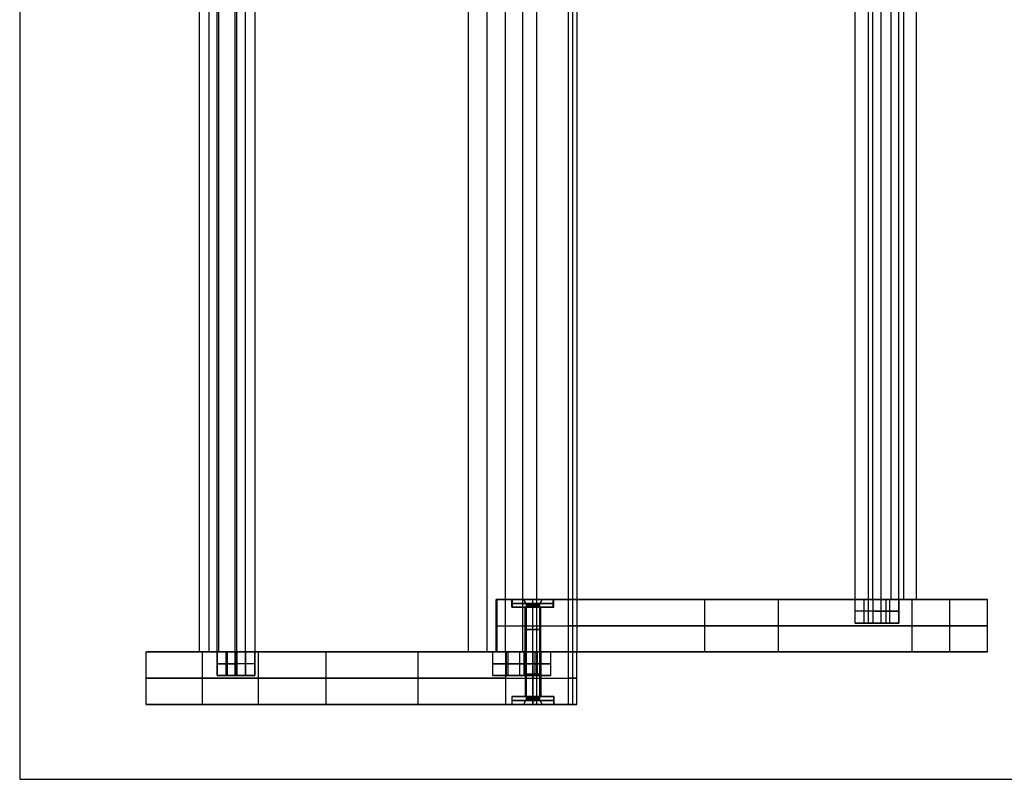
# Model space of a CAD drawing. Header units: millimetres. Extents: x -650 to 650, y -314 to 316.
# Tile 1 of 20: x -650 to -275, y -314 to -25. Entities that reach past the tile are written whole.
import ezdxf

# ---------------------------------------------------------------- set-up
doc = ezdxf.new("R2010")
doc.units = ezdxf.units.MM
doc.layers.add('Default', color=7, linetype='Continuous', true_color=0x000000)

msp = doc.modelspace()

# ---------------------------------------------------------------- linework, layer by layer
at = {"layer": 'Default'}
for p, q in [((-564.08, 283.45, 124.49), (-564.08, -274.55, 124.49)), ((-577.83, 274.45, 127.1), (-577.83, -265.55, 127.1)), ((-574.68, -274.55, 106.14), (-574.68, 274.45, 106.14)), ((-567.23, -274.55, 145.44), (-567.23, 274.45, 145.44)), ((-471.95, 274.45, 686.17), (-471.95, -265.55, 686.17)), ((-458.34, -265.55, 645.19), (-458.34, 274.45, 645.19)), ((-452.93, -265.55, 723.25), (-452.93, 274.45, 723.25)), ((-439.32, 274.45, 682.26), (-439.32, -265.55, 682.26)), ((-326.8, 263.45, 123.92), (-326.8, -254.55, 123.92)), ((-315.11, -245.55, 106.25), (-315.11, 263.45, 106.25)), ((-324.92, -245.55, 145.03), (-324.92, 254.45, 145.03)), ((-313.23, 254.45, 127.36), (-313.23, -245.55, 127.36)), ((-468.44, -265.55, 628.16), (-468.44, -245.55, 628.16)), ((-457.94, -245.55, 628.16), (-462.44, -245.55, 628.16)), ((-462.44, -248.55, 628.16), (-462.44, -245.55, 628.16)), ((-450.94, -245.55, 628.16), (-457.94, -245.55, 628.16)), ((-454.44, -245.55, 624.66), (-454.44, -245.55, 631.66)), ((-454.44, -248.55, 636.16), (-454.44, -245.55, 636.16)), ((-454.44, -245.55, 620.16), (-454.44, -245.55, 624.66)), ((-454.44, -245.55, 631.66), (-454.44, -245.55, 636.16)), ((-454.44, -248.55, 620.16), (-454.44, -245.55, 620.16)), ((-454.44, -265.55, 642.16), (-454.44, -245.55, 642.16)), ((-454.44, -248.55, 636.16), (-454.44, -245.55, 636.16)), ((-454.44, -248.55, 620.16), (-454.44, -245.55, 620.16)), ((-446.44, -245.55, 628.16), (-450.94, -245.55, 628.16)), ((-446.44, -248.55, 628.16), (-446.44, -245.55, 628.16)), ((-362.78, -245.55, 323.13), (-391.67, -245.55, 323.13)), ((-389.08, -245.55, 312.9), (-389.08, -265.55, 312.9)), ((-376.35, -245.55, 262.64), (-376.35, -245.55, 376.74)), ((-361.06, -245.55, 316.34), (-361.06, -265.55, 316.34)), ((-328.31, -254.55, 144.17), (-328.31, -245.55, 144.17)), ((-326.8, -245.55, 123.92), (-326.8, -254.55, 123.92)), ((-320.23, -245.55, 126.5), (-313.01, -245.55, 126.5)), ((-320.01, -245.55, 125.64), (-320.04, -254.55, 125.63)), ((-320.01, -245.55, 125.64), (-320.01, -254.55, 125.64)), ((-318.5, -254.55, 105.39), (-318.5, -245.55, 105.39)), ((-316.62, -245.55, 112.24), (-316.62, -245.55, 140.76)), ((-295.7, -265.55, 1.08), (-295.7, -245.55, 1.08)), ((-462.44, -248.55, 628.16), (-456.94, -248.55, 628.16)), ((-457.44, -248.55, 628.16), (-462.44, -248.55, 628.16)), ((-457.44, -265.55, 628.16), (-457.44, -248.55, 628.16)), ((-454.44, -283.55, 630.66), (-454.44, -247.55, 630.66)), ((-454.44, -283.55, 625.67), (-454.44, -247.55, 625.67)), ((-454.44, -248.55, 630.66), (-454.44, -247.55, 630.66)), ((-454.44, -248.55, 625.67), (-454.44, -247.55, 625.67)), ((-454.44, -248.55, 620.16), (-454.44, -248.55, 625.67)), ((-454.44, -248.55, 630.66), (-454.44, -248.55, 636.16)), ((-454.44, -265.55, 631.16), (-454.44, -248.55, 631.16)), ((-454.44, -248.55, 620.16), (-454.44, -248.55, 625.16)), ((-454.44, -248.55, 631.16), (-454.44, -248.55, 636.16)), ((-454.44, -265.55, 625.16), (-454.44, -248.55, 625.16)), ((-451.94, -248.55, 628.16), (-446.44, -248.55, 628.16)), ((-446.44, -248.55, 628.16), (-451.44, -248.55, 628.16)), ((-451.44, -265.55, 628.16), (-451.44, -248.55, 628.16)), ((-324.92, -250.05, 145.03), (-331.71, -250.05, 143.31)), ((-321.89, -250.05, 104.53), (-331.71, -250.05, 143.31)), ((-315.12, -250.05, 106.25), (-324.93, -250.05, 145.02)), ((-324.92, -250.05, 145.03), (-315.11, -250.05, 106.25)), ((-321.89, -250.05, 104.53), (-315.11, -250.05, 106.25)), ((-319.8, -254.55, 124.78), (-327.02, -254.55, 124.78)), ((-327.02, -254.55, 124.78), (-319.82, -254.55, 124.78)), ((-323.42, -254.55, 110.57), (-323.42, -254.55, 138.99)), ((-323.41, -254.55, 110.52), (-323.41, -254.55, 139.04)), ((-468.01, -255.55, 624.73), (-310.14, -255.55, 1.08)), ((-281.26, -255.55, 1.08), (-440.87, -255.55, 631.6)), ((-310.14, -255.55, 1.08), (-281.26, -255.55, 1.08)), ((-580.32, -285.55, 1.08), (-580.32, -265.55, 1.08)), ((-577.96, -265.55, 126.44), (-570.83, -265.55, 126.44)), ((-574.39, -265.55, 107.63), (-574.39, -265.55, 145.25)), ((-571.24, -274.55, 105.49), (-571.24, -265.55, 105.49)), ((-570.95, -265.55, 125.79), (-570.95, -274.55, 125.79)), ((-570.95, -265.55, 125.79), (-570.95, -274.55, 125.79)), ((-564.08, -265.55, 124.49), (-564.08, -274.55, 124.49)), ((-563.79, -274.55, 144.79), (-563.79, -265.55, 144.79)), ((-533.31, -265.55, 362.17), (-533.31, -285.55, 362.17)), ((-490.57, -265.55, 362.17), (-533.31, -265.55, 362.17)), ((-519.7, -265.55, 208.33), (-519.7, -265.55, 434.04)), ((-498.33, -265.55, 321.18), (-498.33, -285.55, 321.18)), ((-472.69, -265.55, 682.26), (-464.55, -265.55, 682.26)), ((-464.61, -265.55, 681.97), (-464.61, -274.55, 681.97)), ((-464.61, -265.55, 681.97), (-464.61, -274.55, 681.97)), ((-463.83, -274.55, 653.83), (-463.83, -265.55, 653.83)), ((-463.83, -274.55, 653.83), (-463.83, -265.55, 653.83)), ((-458.34, -265.55, 645.19), (-458.34, -265.55, 652.79)), ((-458.34, -265.55, 708.77), (-458.34, -265.55, 723.25)), ((-457.44, -265.55, 628.16), (-457.44, -282.55, 628.16)), ((-454.44, -265.55, 625.16), (-454.44, -282.55, 625.16)), ((-454.44, -265.55, 631.16), (-454.44, -282.55, 631.16)), ((-453.59, -274.55, 707.87), (-453.59, -265.55, 707.87)), ((-453.59, -274.55, 707.87), (-453.59, -265.55, 707.87)), ((-452.93, -285.55, 723.25), (-452.93, -265.55, 723.25)), ((-452.81, -265.55, 679.73), (-452.81, -274.55, 679.73)), ((-452.81, -265.55, 679.73), (-452.81, -274.55, 679.73)), ((-452.34, -265.55, 682.26), (-439.32, -265.55, 682.26)), ((-451.44, -265.55, 628.16), (-451.44, -282.55, 628.16)), ((-439.32, -265.55, 682.26), (-439.32, -285.55, 682.26)), ((-391.67, -265.55, 323.13), (-362.78, -265.55, 323.13)), ((-376.35, -265.55, 262.64), (-376.35, -265.55, 376.74)), ((-574.68, -270.05, 106.14), (-567.8, -270.05, 104.84)), ((-574.68, -270.05, 106.14), (-567.23, -270.05, 145.44)), ((-567.23, -270.05, 145.44), (-574.68, -270.05, 106.14)), ((-560.36, -270.05, 144.14), (-567.8, -270.05, 104.84)), ((-560.36, -270.05, 144.14), (-567.23, -270.05, 145.44)), ((-457.93, -270.05, 652.71), (-469.72, -270.05, 654.95)), ((-459.49, -270.05, 708.99), (-469.72, -270.05, 654.95)), ((-469.72, -270.05, 654.95), (-459.49, -270.05, 708.99)), ((-469.72, -270.05, 654.95), (-457.93, -270.05, 652.71)), ((-459.49, -270.05, 708.99), (-447.7, -270.05, 706.75)), ((-447.7, -270.05, 706.75), (-459.49, -270.05, 708.99)), ((-457.93, -270.05, 652.71), (-447.7, -270.05, 706.75)), ((-447.7, -270.05, 706.75), (-457.93, -270.05, 652.71)), ((-601.7, -275.55, 1.08), (-558.95, -275.55, 1.08)), ((-464.93, -275.55, 723.25), (-601.7, -275.55, 1.08)), ((-563.95, -274.55, 125.14), (-571.08, -274.55, 125.14)), ((-571.08, -274.55, 125.14), (-563.95, -274.55, 125.14)), ((-567.52, -274.55, 106.33), (-567.52, -274.55, 143.95)), ((-567.52, -274.55, 106.33), (-567.52, -274.55, 143.95)), ((-558.95, -275.55, 1.08), (-437.71, -275.55, 641.28)), ((-464.93, -275.55, 723.25), (-440.93, -275.55, 723.25)), ((-464.82, -274.55, 680.85), (-452.6, -274.55, 680.85)), ((-452.6, -274.55, 680.85), (-464.82, -274.55, 680.85)), ((-458.71, -274.55, 652.86), (-458.71, -274.55, 708.84)), ((-458.71, -274.55, 652.86), (-458.71, -274.55, 708.84)), ((-437.71, -275.55, 641.28), (-440.93, -275.55, 723.25)), ((-456.94, -282.55, 628.16), (-462.44, -282.55, 628.16)), ((-462.44, -282.55, 628.16), (-462.44, -285.55, 628.16)), ((-462.44, -282.55, 628.16), (-457.44, -282.55, 628.16)), ((-454.44, -283.55, 630.66), (-454.44, -282.55, 630.66)), ((-454.44, -285.55, 636.16), (-454.44, -282.55, 636.16)), ((-454.44, -282.55, 620.16), (-454.44, -282.55, 625.67)), ((-454.44, -282.55, 630.66), (-454.44, -282.55, 636.16)), ((-454.44, -283.55, 625.67), (-454.44, -282.55, 625.67)), ((-454.44, -285.55, 620.16), (-454.44, -282.55, 620.16)), ((-454.44, -282.55, 620.16), (-454.44, -285.55, 620.16)), ((-454.44, -282.55, 620.16), (-454.44, -282.55, 625.16)), ((-454.44, -282.55, 631.16), (-454.44, -282.55, 636.16)), ((-454.44, -282.55, 636.16), (-454.44, -285.55, 636.16)), ((-446.44, -282.55, 628.16), (-451.94, -282.55, 628.16)), ((-451.44, -282.55, 628.16), (-446.44, -282.55, 628.16)), ((-446.44, -282.55, 628.16), (-446.44, -285.55, 628.16)), ((-533.31, -285.55, 362.17), (-490.57, -285.55, 362.17)), ((-519.7, -285.55, 208.33), (-519.7, -285.55, 434.04)), ((-462.44, -285.55, 628.16), (-457.94, -285.55, 628.16)), ((-457.94, -285.55, 628.16), (-450.94, -285.55, 628.16)), ((-454.44, -285.55, 624.66), (-454.44, -285.55, 631.66)), ((-454.44, -285.55, 620.16), (-454.44, -285.55, 624.66)), ((-454.44, -285.55, 631.66), (-454.44, -285.55, 636.16)), ((-450.94, -285.55, 628.16), (-446.44, -285.55, 628.16))]:
    msp.add_line(p, q, dxfattribs=at)
at = {"layer": 'Default', "extrusion": (0, 1, 0)}
for centre, radius, start, end in [((454.44, 628.16, -247.05), 8, 345.7948, 165.7948), ((454.44, 628.16, -247.05), 8, 0, 180), ((454.44, 628.16, -247.05), 8, 180, 0), ((454.44, 628.16, -247.05), 8, 165.7948, 345.7948), ((454.44, 628.16, -248.05), 2.5, 0, 180), ((454.44, 628.16, -248.05), 2.5, 180, 0), ((454.44, 628.16, -255.55), 14, 345.7948, 165.7948), ((454.44, 628.16, -257.05), 3, 345.7948, 165.7948), ((454.44, 628.16, -257.05), 3, 165.7948, 345.7948), ((454.44, 628.16, -265.55), 2.5, 0, 180), ((454.44, 628.16, -265.55), 2.5, 180, 0), ((454.44, 628.16, -284.05), 8, 0, 180), ((454.44, 628.16, -284.05), 8, 180, 0), ((454.44, 628.16, -283.05), 2.5, 0, 180), ((454.44, 628.16, -283.05), 2.5, 180, 0)]:
    msp.add_arc(centre, radius, start, end, dxfattribs=at)
at = {"layer": 'Default', "extrusion": (0, -1, 0)}
for centre, radius, start, end in [((-454.44, 628.16, 274.05), 3, 169.276, 349.276), ((-454.44, 628.16, 274.05), 3, 349.276, 169.276), ((-454.44, 628.16, 284.05), 8, 169.276, 349.276), ((-454.44, 628.16, 284.05), 8, 349.276, 169.276)]:
    msp.add_arc(centre, radius, start, end, dxfattribs=at)
at = {"layer": 'Default'}
for points in [[(-649.93, 315.99, 724.69), (-649.93, 0.99, 724.69), (-649.93, -314.01, 724.69)], [(-649.93, 315.99, 754.69), (-649.93, 0.99, 754.69), (-649.93, -314.01, 754.69)], [(-649.93, 315.99, 739.69), (-649.93, 0.99, 739.69), (-649.93, -314.01, 739.69)], [(-567.8, -274.55, 104.84), (-567.8, 4.45, 104.84), (-567.8, 283.45, 104.84)], [(-560.36, 283.45, 144.14), (-560.36, 4.45, 144.14), (-560.36, -274.55, 144.14)], [(-581.55, 274.45, 107.44), (-581.55, 4.45, 107.44), (-581.55, -265.55, 107.44)], [(-574.11, -265.55, 146.75), (-574.11, 4.45, 146.75), (-574.11, 274.45, 146.75)], [(-478.97, -265.55, 649.1), (-478.97, 4.45, 649.1), (-478.97, 274.45, 649.1)], [(-464.93, -265.55, 723.25), (-464.93, 4.45, 723.25), (-464.93, 274.45, 723.25)], [(-440.93, -265.55, 723.25), (-440.93, 4.45, 723.25), (-440.93, 274.45, 723.25)], [(-437.71, 274.45, 641.28), (-437.71, 4.45, 641.28), (-437.71, -265.55, 641.28)], [(-331.71, -254.55, 143.31), (-331.71, 4.45, 143.31), (-331.71, 263.45, 143.31)], [(-321.89, 263.45, 104.53), (-321.89, 4.45, 104.53), (-321.89, -254.55, 104.53)], [(-318.14, 254.45, 146.75), (-318.14, 4.45, 146.75), (-318.14, -245.55, 146.75)], [(-308.32, -245.55, 107.97), (-308.32, 4.45, 107.97), (-308.32, 254.45, 107.97)], [(-468.01, -265.55, 624.73), (-468.01, -255.55, 624.73), (-468.01, -245.55, 624.73)], [(-468.01, -245.55, 624.73), (-389.08, -245.55, 312.9), (-310.14, -245.55, 1.08)], [(-462.44, -245.55, 628.16), (-462.44, -247.05, 628.16), (-462.44, -248.55, 628.16)], [(-462.19, -248.55, 626.2), (-462.19, -247.05, 626.2), (-462.19, -245.55, 626.2)], [(-457.94, -245.55, 628.16), (-457.44, -246.55, 628.16), (-456.94, -247.55, 628.16)], [(-456.94, -247.55, 628.16), (-457.44, -246.55, 628.16), (-457.94, -245.55, 628.16)], [(-454.44, -247.55, 630.66), (-454.44, -246.55, 631.16), (-454.44, -245.55, 631.66)], [(-454.44, -247.55, 625.67), (-454.44, -246.55, 625.17), (-454.44, -245.55, 624.66)], [(-454.44, -247.55, 630.66), (-454.44, -246.55, 631.16), (-454.44, -245.55, 631.66)], [(-454.44, -247.55, 625.67), (-454.44, -246.55, 625.17), (-454.44, -245.55, 624.66)], [(-451.94, -247.55, 628.16), (-451.44, -246.55, 628.16), (-450.94, -245.55, 628.16)], [(-450.94, -245.55, 628.16), (-451.44, -246.55, 628.16), (-451.94, -247.55, 628.16)], [(-446.68, -248.55, 630.13), (-446.68, -247.05, 630.13), (-446.68, -245.55, 630.13)], [(-446.44, -248.55, 628.16), (-446.44, -247.05, 628.16), (-446.44, -245.55, 628.16)], [(-440.87, -265.55, 631.6), (-440.87, -255.55, 631.6), (-440.87, -245.55, 631.6)], [(-281.26, -245.55, 1.08), (-361.06, -245.55, 316.34), (-440.87, -245.55, 631.6)], [(-331.71, -254.55, 143.31), (-331.71, -250.05, 143.31), (-331.71, -245.55, 143.31)], [(-324.92, -245.55, 145.03), (-328.31, -245.55, 144.17), (-331.71, -245.55, 143.31)], [(-331.71, -245.55, 143.31), (-326.8, -245.55, 123.92), (-321.89, -245.55, 104.53)], [(-324.92, -245.55, 145.03), (-324.93, -250.05, 145.02), (-324.95, -254.55, 145.02)], [(-324.92, -245.55, 145.03), (-324.92, -250.05, 145.03), (-324.92, -254.55, 145.03)], [(-315.11, -245.55, 106.25), (-320.01, -245.55, 125.64), (-324.92, -245.55, 145.03)], [(-324.92, -245.55, 145.03), (-320.01, -245.55, 125.64), (-315.11, -245.55, 106.25)], [(-318.14, -245.55, 146.75), (-321.53, -245.55, 145.89), (-324.92, -245.55, 145.03)], [(-321.89, -245.55, 104.53), (-321.89, -250.05, 104.53), (-321.89, -254.55, 104.53)], [(-321.89, -245.55, 104.53), (-318.5, -245.55, 105.39), (-315.11, -245.55, 106.25)], [(-318.14, -245.55, 146.75), (-313.23, -245.55, 127.36), (-308.32, -245.55, 107.97)], [(-315.13, -254.55, 106.24), (-315.12, -250.05, 106.25), (-315.11, -245.55, 106.25)], [(-315.11, -245.55, 106.25), (-315.11, -250.05, 106.25), (-315.11, -254.55, 106.25)], [(-315.11, -245.55, 106.25), (-311.71, -245.55, 107.11), (-308.32, -245.55, 107.97)], [(-310.14, -245.55, 1.08), (-310.14, -255.55, 1.08), (-310.14, -265.55, 1.08)], [(-310.14, -245.55, 1.08), (-295.7, -245.55, 1.08), (-281.26, -245.55, 1.08)], [(-281.26, -265.55, 1.08), (-281.26, -255.55, 1.08), (-281.26, -245.55, 1.08)], [(-457.35, -248.55, 627.43), (-457.35, -257.05, 627.43), (-457.35, -265.55, 627.43)], [(-456.94, -283.55, 628.16), (-456.94, -265.55, 628.16), (-456.94, -247.55, 628.16)], [(-456.94, -247.55, 628.16), (-456.94, -248.05, 628.16), (-456.94, -248.55, 628.16)], [(-451.94, -247.55, 628.16), (-451.94, -265.55, 628.16), (-451.94, -283.55, 628.16)], [(-451.94, -248.55, 628.16), (-451.94, -248.05, 628.16), (-451.94, -247.55, 628.16)], [(-451.53, -265.55, 628.9), (-451.53, -257.05, 628.9), (-451.53, -248.55, 628.9)], [(-331.71, -254.55, 143.31), (-328.31, -254.55, 144.17), (-324.92, -254.55, 145.03)], [(-321.89, -254.55, 104.53), (-326.8, -254.55, 123.92), (-331.71, -254.55, 143.31)], [(-331.71, -254.55, 143.31), (-326.8, -254.55, 123.92), (-321.89, -254.55, 104.53)], [(-324.95, -254.55, 145.02), (-328.33, -254.55, 144.17), (-331.71, -254.55, 143.31)], [(-324.95, -254.55, 145.02), (-320.04, -254.55, 125.63), (-315.13, -254.55, 106.24)], [(-324.92, -254.55, 145.03), (-320.01, -254.55, 125.64), (-315.11, -254.55, 106.25)], [(-315.11, -254.55, 106.25), (-318.5, -254.55, 105.39), (-321.89, -254.55, 104.53)], [(-321.89, -254.55, 104.53), (-318.51, -254.55, 105.39), (-315.13, -254.55, 106.24)], [(-601.7, -285.55, 1.08), (-601.7, -275.55, 1.08), (-601.7, -265.55, 1.08)], [(-601.7, -265.55, 1.08), (-580.32, -265.55, 1.08), (-558.95, -265.55, 1.08)], [(-464.93, -265.55, 723.25), (-533.31, -265.55, 362.17), (-601.7, -265.55, 1.08)], [(-581.55, -265.55, 107.44), (-577.83, -265.55, 127.1), (-574.11, -265.55, 146.75)], [(-581.55, -265.55, 107.44), (-578.12, -265.55, 106.79), (-574.68, -265.55, 106.14)], [(-574.68, -265.55, 106.14), (-574.68, -270.05, 106.14), (-574.68, -274.55, 106.14)], [(-574.68, -265.55, 106.14), (-571.24, -265.55, 105.49), (-567.8, -265.55, 104.84)], [(-567.23, -265.55, 145.44), (-570.95, -265.55, 125.79), (-574.68, -265.55, 106.14)], [(-574.68, -265.55, 106.14), (-574.68, -270.05, 106.14), (-574.68, -274.55, 106.14)], [(-574.68, -265.55, 106.14), (-570.95, -265.55, 125.79), (-567.23, -265.55, 145.44)], [(-567.23, -265.55, 145.44), (-570.67, -265.55, 146.09), (-574.11, -265.55, 146.75)], [(-567.8, -265.55, 104.84), (-567.8, -270.05, 104.84), (-567.8, -274.55, 104.84)], [(-567.8, -265.55, 104.84), (-564.08, -265.55, 124.49), (-560.36, -265.55, 144.14)], [(-567.23, -265.55, 145.44), (-567.23, -270.05, 145.44), (-567.23, -274.55, 145.44)], [(-560.36, -265.55, 144.14), (-563.79, -265.55, 144.79), (-567.23, -265.55, 145.44)], [(-567.23, -274.55, 145.44), (-567.23, -270.05, 145.44), (-567.23, -265.55, 145.44)], [(-560.36, -274.55, 144.14), (-560.36, -270.05, 144.14), (-560.36, -265.55, 144.14)], [(-558.95, -285.55, 1.08), (-558.95, -275.55, 1.08), (-558.95, -265.55, 1.08)], [(-558.95, -265.55, 1.08), (-498.33, -265.55, 321.18), (-437.71, -265.55, 641.28)], [(-437.71, -265.55, 641.28), (-458.34, -265.55, 645.19), (-478.97, -265.55, 649.1)], [(-478.97, -265.55, 649.1), (-471.95, -265.55, 686.17), (-464.93, -265.55, 723.25)], [(-457.93, -265.55, 652.71), (-463.83, -265.55, 653.83), (-469.72, -265.55, 654.95)], [(-469.72, -274.55, 654.95), (-469.72, -270.05, 654.95), (-469.72, -265.55, 654.95)], [(-469.72, -265.55, 654.95), (-464.61, -265.55, 681.97), (-459.49, -265.55, 708.99)], [(-469.72, -274.55, 654.95), (-469.72, -270.05, 654.95), (-469.72, -265.55, 654.95)], [(-459.49, -265.55, 708.99), (-464.61, -265.55, 681.97), (-469.72, -265.55, 654.95)], [(-469.72, -265.55, 654.95), (-463.83, -265.55, 653.83), (-457.93, -265.55, 652.71)], [(-310.14, -265.55, 1.08), (-389.08, -265.55, 312.9), (-468.01, -265.55, 624.73)], [(-464.93, -265.55, 723.25), (-452.93, -265.55, 723.25), (-440.93, -265.55, 723.25)], [(-464.93, -265.55, 723.25), (-464.93, -275.55, 723.25), (-464.93, -285.55, 723.25)], [(-440.93, -265.55, 723.25), (-452.93, -265.55, 723.25), (-464.93, -265.55, 723.25)], [(-459.49, -265.55, 708.99), (-453.59, -265.55, 707.87), (-447.7, -265.55, 706.75)], [(-459.49, -265.55, 708.99), (-459.49, -270.05, 708.99), (-459.49, -274.55, 708.99)], [(-459.49, -265.55, 708.99), (-459.49, -270.05, 708.99), (-459.49, -274.55, 708.99)], [(-447.7, -265.55, 706.75), (-453.59, -265.55, 707.87), (-459.49, -265.55, 708.99)], [(-457.93, -265.55, 652.71), (-457.93, -270.05, 652.71), (-457.93, -274.55, 652.71)], [(-447.7, -265.55, 706.75), (-452.81, -265.55, 679.73), (-457.93, -265.55, 652.71)], [(-457.93, -265.55, 652.71), (-457.93, -270.05, 652.71), (-457.93, -274.55, 652.71)], [(-457.93, -265.55, 652.71), (-452.81, -265.55, 679.73), (-447.7, -265.55, 706.75)], [(-457.39, -265.55, 628.72), (-457.39, -274.05, 628.72), (-457.39, -282.55, 628.72)], [(-451.49, -265.55, 627.61), (-451.49, -274.05, 627.61), (-451.49, -282.55, 627.61)], [(-447.7, -265.55, 706.75), (-447.7, -270.05, 706.75), (-447.7, -274.55, 706.75)], [(-447.7, -265.55, 706.75), (-447.7, -270.05, 706.75), (-447.7, -274.55, 706.75)], [(-440.93, -265.55, 723.25), (-439.32, -265.55, 682.26), (-437.71, -265.55, 641.28)], [(-440.93, -285.55, 723.25), (-440.93, -275.55, 723.25), (-440.93, -265.55, 723.25)], [(-437.71, -265.55, 641.28), (-439.32, -265.55, 682.26), (-440.93, -265.55, 723.25)], [(-440.87, -265.55, 631.6), (-361.06, -265.55, 316.34), (-281.26, -265.55, 1.08)], [(-437.71, -285.55, 641.28), (-437.71, -275.55, 641.28), (-437.71, -265.55, 641.28)], [(-281.26, -265.55, 1.08), (-295.7, -265.55, 1.08), (-310.14, -265.55, 1.08)], [(-567.8, -274.55, 104.84), (-571.24, -274.55, 105.49), (-574.68, -274.55, 106.14)], [(-574.68, -274.55, 106.14), (-570.95, -274.55, 125.79), (-567.23, -274.55, 145.44)], [(-574.68, -274.55, 106.14), (-570.95, -274.55, 125.79), (-567.23, -274.55, 145.44)], [(-574.68, -274.55, 106.14), (-571.24, -274.55, 105.49), (-567.8, -274.55, 104.84)], [(-560.36, -274.55, 144.14), (-564.08, -274.55, 124.49), (-567.8, -274.55, 104.84)], [(-567.8, -274.55, 104.84), (-564.08, -274.55, 124.49), (-560.36, -274.55, 144.14)], [(-567.23, -274.55, 145.44), (-563.79, -274.55, 144.79), (-560.36, -274.55, 144.14)], [(-560.36, -274.55, 144.14), (-563.79, -274.55, 144.79), (-567.23, -274.55, 145.44)], [(-457.93, -274.55, 652.71), (-463.83, -274.55, 653.83), (-469.72, -274.55, 654.95)], [(-469.72, -274.55, 654.95), (-464.61, -274.55, 681.97), (-459.49, -274.55, 708.99)], [(-469.72, -274.55, 654.95), (-464.61, -274.55, 681.97), (-459.49, -274.55, 708.99)], [(-457.93, -274.55, 652.71), (-463.83, -274.55, 653.83), (-469.72, -274.55, 654.95)], [(-459.49, -274.55, 708.99), (-453.59, -274.55, 707.87), (-447.7, -274.55, 706.75)], [(-459.49, -274.55, 708.99), (-453.59, -274.55, 707.87), (-447.7, -274.55, 706.75)], [(-447.7, -274.55, 706.75), (-452.81, -274.55, 679.73), (-457.93, -274.55, 652.71)], [(-447.7, -274.55, 706.75), (-452.81, -274.55, 679.73), (-457.93, -274.55, 652.71)], [(-462.44, -282.55, 628.16), (-462.44, -284.05, 628.16), (-462.44, -285.55, 628.16)], [(-462.3, -285.55, 629.65), (-462.3, -284.05, 629.65), (-462.3, -282.55, 629.65)], [(-457.94, -285.55, 628.16), (-457.44, -284.55, 628.16), (-456.94, -283.55, 628.16)], [(-457.94, -285.55, 628.16), (-457.44, -284.55, 628.16), (-456.94, -283.55, 628.16)], [(-456.94, -282.55, 628.16), (-456.94, -283.05, 628.16), (-456.94, -283.55, 628.16)], [(-454.44, -283.55, 625.67), (-454.44, -284.55, 625.17), (-454.44, -285.55, 624.66)], [(-454.44, -283.55, 630.66), (-454.44, -284.55, 631.16), (-454.44, -285.55, 631.66)], [(-454.44, -283.55, 630.66), (-454.44, -284.55, 631.16), (-454.44, -285.55, 631.66)], [(-454.44, -283.55, 625.67), (-454.44, -284.55, 625.17), (-454.44, -285.55, 624.66)], [(-451.94, -283.55, 628.16), (-451.94, -283.05, 628.16), (-451.94, -282.55, 628.16)], [(-451.94, -283.55, 628.16), (-451.44, -284.55, 628.16), (-450.94, -285.55, 628.16)], [(-451.94, -283.55, 628.16), (-451.44, -284.55, 628.16), (-450.94, -285.55, 628.16)], [(-446.58, -282.55, 626.68), (-446.58, -284.05, 626.68), (-446.58, -285.55, 626.68)], [(-446.44, -285.55, 628.16), (-446.44, -284.05, 628.16), (-446.44, -282.55, 628.16)], [(-558.95, -285.55, 1.08), (-580.32, -285.55, 1.08), (-601.7, -285.55, 1.08)], [(-601.7, -285.55, 1.08), (-533.31, -285.55, 362.17), (-464.93, -285.55, 723.25)], [(-437.71, -285.55, 641.28), (-498.33, -285.55, 321.18), (-558.95, -285.55, 1.08)], [(-464.93, -285.55, 723.25), (-452.93, -285.55, 723.25), (-440.93, -285.55, 723.25)], [(-440.93, -285.55, 723.25), (-439.32, -285.55, 682.26), (-437.71, -285.55, 641.28)], [(-649.93, -314.01, 724.69), (-649.93, -314.01, 739.69), (-649.93, -314.01, 754.69)], [(-649.93, -314.01, 724.69), (0.07, -314.01, 724.69), (650.07, -314.01, 724.69)], [(-649.93, -314.01, 754.69), (0.07, -314.01, 754.69), (650.07, -314.01, 754.69)], [(-649.93, -314.01, 739.69), (0.07, -314.01, 739.69), (650.07, -314.01, 739.69)]]:
    msp.add_open_spline(points, degree=2, dxfattribs=at)
for points, weights, knots in [([(-440.87, -245.55, 631.6), (-444.3, -245.55, 645.17), (-457.87, -245.55, 641.74), (-471.45, -245.55, 638.3), (-468.01, -245.55, 624.73)], [1, 0.707106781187, 1, 0.707106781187, 1], [0, 0, 0, 28, 28, 56, 56, 56]), ([(-446.44, -245.55, 628.16), (-446.44, -245.55, 636.16), (-454.44, -245.55, 636.16), (-462.44, -245.55, 636.16), (-462.44, -245.55, 628.16)], [1, 0.707106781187, 1, 0.707106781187, 1], [0, 0, 0, 16, 16, 32, 32, 32]), ([(-446.44, -245.55, 628.16), (-446.44, -245.55, 620.16), (-454.44, -245.55, 620.16), (-462.44, -245.55, 620.16), (-462.44, -245.55, 628.16)], [1, 0.707106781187, 1, 0.707106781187, 1], [-32, -32, -32, -16, -16, 0, 0, 0]), ([(-446.68, -245.55, 630.13), (-448.65, -245.55, 637.88), (-456.4, -245.55, 635.92), (-464.16, -245.55, 633.96), (-462.19, -245.55, 626.2)], [1, 0.707106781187, 1, 0.707106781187, 1], [-32, -32, -32, -16, -16, 0, 0, 0]), ([(-462.19, -245.55, 626.2), (-460.23, -245.55, 618.45), (-452.48, -245.55, 620.41), (-444.72, -245.55, 622.37), (-446.68, -245.55, 630.13)], [1, 0.707106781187, 1, 0.707106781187, 1], [-32, -32, -32, -16, -16, 0, 0, 0]), ([(-450.94, -245.55, 628.16), (-450.94, -245.55, 631.66), (-454.44, -245.55, 631.66), (-457.94, -245.55, 631.66), (-457.94, -245.55, 628.16)], [1, 0.707106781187, 1, 0.707106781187, 1], [0, 0, 0, 7, 7, 14, 14, 14]), ([(-450.94, -245.55, 628.16), (-450.94, -245.55, 624.66), (-454.44, -245.55, 624.66), (-457.94, -245.55, 624.66), (-457.94, -245.55, 628.16)], [1, 0.707106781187, 1, 0.707106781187, 1], [-14, -14, -14, -7, -7, 0, 0, 0]), ([(-457.94, -245.55, 628.16), (-457.94, -245.55, 631.66), (-454.44, -245.55, 631.66), (-450.94, -245.55, 631.66), (-450.94, -245.55, 628.16)], [1, 0.707106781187, 1, 0.707106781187, 1], [0, 0, 0, 7, 7, 14, 14, 14]), ([(-457.94, -245.55, 628.16), (-457.94, -245.55, 624.66), (-454.44, -245.55, 624.66), (-450.94, -245.55, 624.66), (-450.94, -245.55, 628.16)], [1, 0.707106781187, 1, 0.707106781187, 1], [-14, -14, -14, -7, -7, 0, 0, 0]), ([(-462.44, -248.55, 628.16), (-462.44, -248.55, 636.16), (-454.44, -248.55, 636.16), (-446.44, -248.55, 636.16), (-446.44, -248.55, 628.16)], [1, 0.707106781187, 1, 0.707106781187, 1], [0, 0, 0, 16, 16, 32, 32, 32]), ([(-462.44, -248.55, 628.16), (-462.44, -248.55, 620.16), (-454.44, -248.55, 620.16), (-446.44, -248.55, 620.16), (-446.44, -248.55, 628.16)], [1, 0.707106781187, 1, 0.707106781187, 1], [-32, -32, -32, -16, -16, 0, 0, 0]), ([(-462.19, -248.55, 626.2), (-464.16, -248.55, 633.96), (-456.4, -248.55, 635.92), (-448.65, -248.55, 637.88), (-446.68, -248.55, 630.13)], [1, 0.707106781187, 1, 0.707106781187, 1], [-32, -32, -32, -16, -16, 0, 0, 0]), ([(-446.68, -248.55, 630.13), (-444.72, -248.55, 622.37), (-452.48, -248.55, 620.41), (-460.23, -248.55, 618.45), (-462.19, -248.55, 626.2)], [1, 0.707106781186, 1, 0.707106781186, 1], [-32, -32, -32, -16, -16, 0, 0, 0]), ([(-451.53, -248.55, 628.9), (-452.27, -248.55, 631.81), (-455.18, -248.55, 631.07), (-458.08, -248.55, 630.34), (-457.35, -248.55, 627.43)], [1, 0.707106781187, 1, 0.707106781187, 1], [-12, -12, -12, -6, -6, 0, 0, 0]), ([(-457.35, -248.55, 627.43), (-456.61, -248.55, 624.52), (-453.7, -248.55, 625.26), (-450.79, -248.55, 625.99), (-451.53, -248.55, 628.9)], [1, 0.707106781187, 1, 0.707106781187, 1], [-12, -12, -12, -6, -6, 0, 0, 0]), ([(-456.94, -247.55, 628.16), (-456.94, -247.55, 630.66), (-454.44, -247.55, 630.66), (-451.94, -247.55, 630.66), (-451.94, -247.55, 628.16)], [1, 0.707106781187, 1, 0.707106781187, 1], [0, 0, 0, 4.996949, 4.996949, 9.993898, 9.993898, 9.993898]), ([(-451.94, -247.55, 628.16), (-451.94, -247.55, 625.67), (-454.44, -247.55, 625.67), (-456.94, -247.55, 625.67), (-456.94, -247.55, 628.16)], [1, 0.707106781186, 1, 0.707106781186, 1], [0, 0, 0, 4.996949, 4.996949, 9.993898, 9.993898, 9.993898]), ([(-451.94, -247.55, 628.16), (-451.94, -247.55, 630.66), (-454.44, -247.55, 630.66), (-456.94, -247.55, 630.66), (-456.94, -247.55, 628.16)], [1, 0.707106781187, 1, 0.707106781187, 1], [-9.993898, -9.993898, -9.993898, -4.996949, -4.996949, 0, 0, 0]), ([(-456.94, -247.55, 628.16), (-456.94, -247.55, 625.67), (-454.44, -247.55, 625.67), (-451.94, -247.55, 625.67), (-451.94, -247.55, 628.16)], [1, 0.707106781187, 1, 0.707106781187, 1], [-9.993898, -9.993898, -9.993898, -4.996949, -4.996949, 0, 0, 0]), ([(-456.94, -248.55, 628.16), (-456.94, -248.55, 630.66), (-454.44, -248.55, 630.66), (-451.94, -248.55, 630.66), (-451.94, -248.55, 628.16)], [1, 0.707106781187, 1, 0.707106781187, 1], [-9.993898, -9.993898, -9.993898, -4.996949, -4.996949, 0, 0, 0]), ([(-451.94, -248.55, 628.16), (-451.94, -248.55, 625.67), (-454.44, -248.55, 625.67), (-456.94, -248.55, 625.67), (-456.94, -248.55, 628.16)], [1, 0.707106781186, 1, 0.707106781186, 1], [-9.993898, -9.993898, -9.993898, -4.996949, -4.996949, 0, 0, 0]), ([(-468.01, -265.55, 624.73), (-471.45, -265.55, 638.3), (-457.87, -265.55, 641.74), (-444.3, -265.55, 645.17), (-440.87, -265.55, 631.6)], [1, 0.707106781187, 1, 0.707106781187, 1], [0, 0, 0, 28, 28, 56, 56, 56]), ([(-457.35, -265.55, 627.43), (-458.08, -265.55, 630.34), (-455.18, -265.55, 631.07), (-452.27, -265.55, 631.81), (-451.53, -265.55, 628.9)], [1, 0.707106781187, 1, 0.707106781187, 1], [-12, -12, -12, -6, -6, 0, 0, 0]), ([(-457.39, -265.55, 628.72), (-457.95, -265.55, 625.78), (-455, -265.55, 625.22), (-452.05, -265.55, 624.66), (-451.49, -265.55, 627.61)], [1, 0.707106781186, 1, 0.707106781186, 1], [-12, -12, -12, -6, -6, 0, 0, 0]), ([(-451.49, -265.55, 627.61), (-450.93, -265.55, 630.55), (-453.88, -265.55, 631.11), (-456.83, -265.55, 631.67), (-457.39, -265.55, 628.72)], [1, 0.707106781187, 1, 0.707106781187, 1], [-12, -12, -12, -6, -6, 0, 0, 0]), ([(-451.53, -265.55, 628.9), (-450.79, -265.55, 625.99), (-453.7, -265.55, 625.26), (-456.61, -265.55, 624.52), (-457.35, -265.55, 627.43)], [1, 0.707106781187, 1, 0.707106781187, 1], [-12, -12, -12, -6, -6, 0, 0, 0]), ([(-446.44, -282.55, 628.16), (-446.44, -282.55, 636.16), (-454.44, -282.55, 636.16), (-462.44, -282.55, 636.16), (-462.44, -282.55, 628.16)], [1, 0.707106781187, 1, 0.707106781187, 1], [0, 0, 0, 16, 16, 32, 32, 32]), ([(-446.44, -282.55, 628.16), (-446.44, -282.55, 620.16), (-454.44, -282.55, 620.16), (-462.44, -282.55, 620.16), (-462.44, -282.55, 628.16)], [1, 0.707106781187, 1, 0.707106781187, 1], [-32, -32, -32, -16, -16, 0, 0, 0]), ([(-462.3, -282.55, 629.65), (-463.79, -282.55, 621.79), (-455.93, -282.55, 620.3), (-448.07, -282.55, 618.82), (-446.58, -282.55, 626.68)], [1, 0.707106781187, 1, 0.707106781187, 1], [-32, -32, -32, -16, -16, 0, 0, 0]), ([(-446.58, -282.55, 626.68), (-445.09, -282.55, 634.54), (-452.95, -282.55, 636.02), (-460.81, -282.55, 637.51), (-462.3, -282.55, 629.65)], [1, 0.707106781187, 1, 0.707106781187, 1], [-32, -32, -32, -16, -16, 0, 0, 0]), ([(-451.49, -282.55, 627.61), (-452.05, -282.55, 624.66), (-455, -282.55, 625.22), (-457.95, -282.55, 625.78), (-457.39, -282.55, 628.72)], [1, 0.707106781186, 1, 0.707106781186, 1], [-12, -12, -12, -6, -6, 0, 0, 0]), ([(-457.39, -282.55, 628.72), (-456.83, -282.55, 631.67), (-453.88, -282.55, 631.11), (-450.93, -282.55, 630.55), (-451.49, -282.55, 627.61)], [1, 0.707106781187, 1, 0.707106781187, 1], [-12, -12, -12, -6, -6, 0, 0, 0]), ([(-451.94, -282.55, 628.16), (-451.94, -282.55, 630.66), (-454.44, -282.55, 630.66), (-456.94, -282.55, 630.66), (-456.94, -282.55, 628.16)], [1, 0.707106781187, 1, 0.707106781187, 1], [-9.993898, -9.993898, -9.993898, -4.996949, -4.996949, 0, 0, 0]), ([(-456.94, -282.55, 628.16), (-456.94, -282.55, 625.67), (-454.44, -282.55, 625.67), (-451.94, -282.55, 625.67), (-451.94, -282.55, 628.16)], [1, 0.707106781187, 1, 0.707106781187, 1], [-9.993898, -9.993898, -9.993898, -4.996949, -4.996949, 0, 0, 0]), ([(-456.94, -283.55, 628.16), (-456.94, -283.55, 625.67), (-454.44, -283.55, 625.67), (-451.94, -283.55, 625.67), (-451.94, -283.55, 628.16)], [1, 0.707106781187, 1, 0.707106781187, 1], [0, 0, 0, 4.996949, 4.996949, 9.993898, 9.993898, 9.993898]), ([(-456.94, -283.55, 628.16), (-456.94, -283.55, 630.66), (-454.44, -283.55, 630.66), (-451.94, -283.55, 630.66), (-451.94, -283.55, 628.16)], [1, 0.707106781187, 1, 0.707106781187, 1], [0, 0, 0, 4.996949, 4.996949, 9.993898, 9.993898, 9.993898]), ([(-456.94, -283.55, 628.16), (-456.94, -283.55, 630.66), (-454.44, -283.55, 630.66), (-451.94, -283.55, 630.66), (-451.94, -283.55, 628.16)], [1, 0.707106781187, 1, 0.707106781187, 1], [-9.993898, -9.993898, -9.993898, -4.996949, -4.996949, 0, 0, 0]), ([(-451.94, -283.55, 628.16), (-451.94, -283.55, 625.67), (-454.44, -283.55, 625.67), (-456.94, -283.55, 625.67), (-456.94, -283.55, 628.16)], [1, 0.707106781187, 1, 0.707106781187, 1], [-9.993898, -9.993898, -9.993898, -4.996949, -4.996949, 0, 0, 0]), ([(-462.44, -285.55, 628.16), (-462.44, -285.55, 636.16), (-454.44, -285.55, 636.16), (-446.44, -285.55, 636.16), (-446.44, -285.55, 628.16)], [1, 0.707106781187, 1, 0.707106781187, 1], [0, 0, 0, 16, 16, 32, 32, 32]), ([(-462.44, -285.55, 628.16), (-462.44, -285.55, 620.16), (-454.44, -285.55, 620.16), (-446.44, -285.55, 620.16), (-446.44, -285.55, 628.16)], [1, 0.707106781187, 1, 0.707106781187, 1], [-32, -32, -32, -16, -16, 0, 0, 0]), ([(-446.58, -285.55, 626.68), (-448.07, -285.55, 618.82), (-455.93, -285.55, 620.3), (-463.79, -285.55, 621.79), (-462.3, -285.55, 629.65)], [1, 0.707106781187, 1, 0.707106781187, 1], [-32, -32, -32, -16, -16, 0, 0, 0]), ([(-462.3, -285.55, 629.65), (-460.81, -285.55, 637.51), (-452.95, -285.55, 636.02), (-445.09, -285.55, 634.54), (-446.58, -285.55, 626.68)], [1, 0.707106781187, 1, 0.707106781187, 1], [-32, -32, -32, -16, -16, 0, 0, 0]), ([(-450.94, -285.55, 628.16), (-450.94, -285.55, 624.66), (-454.44, -285.55, 624.66), (-457.94, -285.55, 624.66), (-457.94, -285.55, 628.16)], [1, 0.707106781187, 1, 0.707106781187, 1], [0, 0, 0, 7, 7, 14, 14, 14]), ([(-450.94, -285.55, 628.16), (-450.94, -285.55, 631.66), (-454.44, -285.55, 631.66), (-457.94, -285.55, 631.66), (-457.94, -285.55, 628.16)], [1, 0.707106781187, 1, 0.707106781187, 1], [-14, -14, -14, -7, -7, 0, 0, 0]), ([(-450.94, -285.55, 628.16), (-450.94, -285.55, 631.66), (-454.44, -285.55, 631.66), (-457.94, -285.55, 631.66), (-457.94, -285.55, 628.16)], [1, 0.707106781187, 1, 0.707106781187, 1], [0, 0, 0, 7, 7, 14, 14, 14]), ([(-450.94, -285.55, 628.16), (-450.94, -285.55, 624.66), (-454.44, -285.55, 624.66), (-457.94, -285.55, 624.66), (-457.94, -285.55, 628.16)], [1, 0.707106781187, 1, 0.707106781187, 1], [-14, -14, -14, -7, -7, 0, 0, 0])]:
    msp.add_rational_spline(points, weights, degree=2, knots=knots, dxfattribs=at)

doc.saveas('drawing.dxf')
